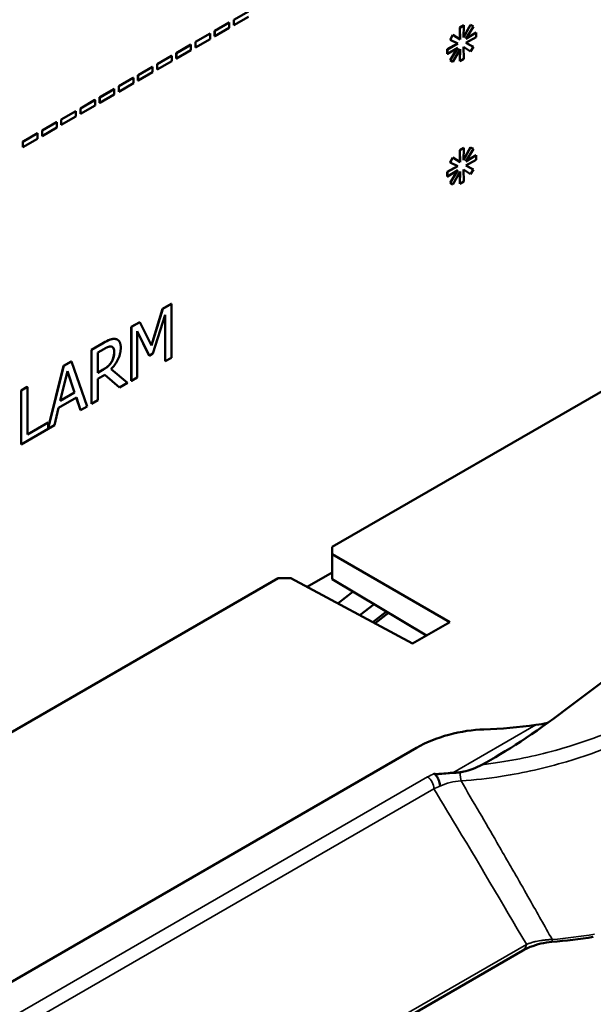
# Model space of a CAD drawing. Header units: millimetres. Extents: x 30 to 861, y 28 to 600.
# Tile 16 of 23: x 762 to 786, y 353 to 394. Entities that reach past the tile are written whole.
import ezdxf

# ---------------------------------------------------------------- set-up
doc = ezdxf.new("R2010")
doc.units = ezdxf.units.MM
doc.header["$LTSCALE"] = 3
doc.layers.add('Visible (ISO)', color=7, linetype='Continuous', lineweight=50)
doc.layers.add('Visible Narrow (ISO)', color=7, linetype='Continuous', lineweight=35)

msp = doc.modelspace()

# ---------------------------------------------------------------- linework, layer by layer
at = {"layer": 'Visible (ISO)'}
for p, q in [((771.286, 394.28), (771.898, 394.634)), ((771.286, 394.053), (771.286, 394.28)), ((771.286, 394.28), (771.291, 394.277)), ((771.903, 394.63), (771.291, 394.277)), ((771.291, 394.05), (771.903, 394.404)), ((771.291, 394.277), (771.291, 394.05)), ((770.479, 393.814), (771.091, 394.168)), ((771.096, 394.165), (770.484, 393.811)), ((770.484, 393.585), (771.096, 393.938)), ((771.091, 394.168), (771.096, 394.165)), ((771.096, 393.938), (771.096, 394.165)), ((771.286, 394.053), (771.291, 394.05)), ((780.79, 393.951), (780.956, 394.047)), ((780.798, 393.451), (780.79, 393.951)), ((780.79, 393.951), (780.795, 393.948)), ((780.961, 394.044), (780.795, 393.948)), ((780.795, 393.948), (780.803, 393.448)), ((780.953, 393.547), (781.245, 394.074)), ((781.25, 394.071), (780.953, 393.534)), ((780.953, 393.534), (780.961, 394.044)), ((780.956, 394.047), (780.961, 394.044)), ((781.05, 393.478), (781.366, 394.004)), ((781.245, 394.074), (781.25, 394.071)), ((781.366, 394.004), (781.25, 394.071)), ((769.672, 393.349), (770.284, 393.702)), ((770.289, 393.699), (769.677, 393.346)), ((769.677, 393.119), (770.289, 393.472)), ((770.284, 393.702), (770.289, 393.699)), ((770.289, 393.472), (770.289, 393.699)), ((770.479, 393.588), (770.479, 393.814)), ((770.479, 393.814), (770.484, 393.811)), ((770.479, 393.588), (770.484, 393.585)), ((770.484, 393.811), (770.484, 393.585)), ((780.385, 393.444), (780.501, 393.645)), ((780.385, 393.444), (780.39, 393.441)), ((780.506, 393.642), (780.39, 393.441)), ((780.39, 393.441), (780.706, 393.28)), ((780.501, 393.645), (780.506, 393.642)), ((780.803, 393.448), (780.506, 393.642)), ((781.487, 393.74), (781.05, 393.478)), ((781.05, 393.306), (781.487, 393.549)), ((781.056, 393.488), (781.482, 393.743)), ((781.482, 393.743), (781.487, 393.74)), ((781.487, 393.549), (781.487, 393.74)), ((768.865, 392.883), (769.477, 393.236)), ((769.482, 393.233), (768.87, 392.88)), ((769.477, 393.236), (769.482, 393.233)), ((769.482, 393.006), (769.482, 393.233)), ((769.672, 393.122), (769.672, 393.349)), ((769.672, 393.349), (769.677, 393.346)), ((769.672, 393.122), (769.677, 393.119)), ((769.677, 393.346), (769.677, 393.119)), ((780.264, 393.04), (780.701, 393.283)), ((780.264, 392.849), (780.264, 393.04)), ((780.264, 393.04), (780.269, 393.037)), ((780.706, 393.28), (780.269, 393.037)), ((780.269, 392.846), (780.706, 393.107)), ((780.269, 393.037), (780.269, 392.846)), ((780.385, 392.584), (780.695, 393.101)), ((780.706, 393.107), (780.39, 392.581)), ((780.506, 392.514), (780.803, 393.051)), ((780.79, 392.545), (780.798, 393.041)), ((780.803, 393.051), (780.795, 392.542)), ((780.953, 393.138), (781.25, 392.944)), ((780.961, 392.637), (780.953, 393.138)), ((781.245, 392.947), (780.953, 393.137)), ((781.05, 393.306), (781.361, 393.148)), ((781.366, 393.145), (781.05, 393.306)), ((781.25, 392.944), (781.366, 393.145)), ((781.361, 393.148), (781.366, 393.145)), ((768.058, 392.417), (768.67, 392.77)), ((768.675, 392.767), (768.063, 392.414)), ((768.67, 392.77), (768.675, 392.767)), ((768.675, 392.54), (768.675, 392.767)), ((768.865, 392.656), (768.865, 392.883)), ((768.865, 392.883), (768.87, 392.88)), ((768.865, 392.656), (768.87, 392.653)), ((768.87, 392.653), (769.482, 393.006)), ((768.87, 392.88), (768.87, 392.653)), ((780.264, 392.849), (780.269, 392.846)), ((780.795, 392.542), (780.961, 392.637)), ((781.245, 392.947), (781.25, 392.944)), ((767.251, 391.951), (767.863, 392.304)), ((767.868, 392.301), (767.257, 391.948)), ((767.863, 392.304), (767.868, 392.301)), ((767.868, 392.074), (767.868, 392.301)), ((768.058, 392.19), (768.058, 392.417)), ((768.058, 392.417), (768.063, 392.414)), ((768.063, 392.187), (768.675, 392.54)), ((768.063, 392.414), (768.063, 392.187)), ((780.385, 392.584), (780.39, 392.581)), ((780.39, 392.581), (780.506, 392.514)), ((780.79, 392.545), (780.795, 392.542)), ((766.444, 391.485), (767.056, 391.838)), ((767.061, 391.835), (766.45, 391.482)), ((767.056, 391.838), (767.061, 391.835)), ((767.061, 391.608), (767.061, 391.835)), ((767.251, 391.724), (767.251, 391.951)), ((767.251, 391.951), (767.257, 391.948)), ((767.257, 391.721), (767.868, 392.074)), ((767.257, 391.948), (767.257, 391.721)), ((768.058, 392.19), (768.063, 392.187)), ((765.637, 391.019), (766.249, 391.372)), ((766.254, 391.369), (765.643, 391.016)), ((766.249, 391.372), (766.254, 391.369)), ((766.254, 391.142), (766.254, 391.369)), ((766.444, 391.258), (766.444, 391.485)), ((766.444, 391.485), (766.45, 391.482)), ((766.45, 391.255), (767.061, 391.608)), ((766.45, 391.482), (766.45, 391.255)), ((767.251, 391.724), (767.257, 391.721)), ((765.637, 390.792), (765.637, 391.019)), ((765.637, 391.019), (765.643, 391.016)), ((765.643, 390.789), (766.254, 391.142)), ((765.643, 391.016), (765.643, 390.789)), ((766.444, 391.258), (766.45, 391.255)), ((764.83, 390.553), (765.442, 390.907)), ((764.83, 390.326), (764.83, 390.553)), ((764.83, 390.553), (764.836, 390.55)), ((765.448, 390.904), (764.836, 390.55)), ((764.836, 390.323), (765.448, 390.677)), ((764.836, 390.55), (764.836, 390.323)), ((765.442, 390.907), (765.448, 390.904)), ((765.448, 390.677), (765.448, 390.904)), ((765.637, 390.792), (765.643, 390.789)), ((764.024, 390.088), (764.635, 390.441)), ((764.641, 390.438), (764.029, 390.084)), ((764.029, 389.858), (764.641, 390.211)), ((764.635, 390.441), (764.641, 390.438)), ((764.641, 390.211), (764.641, 390.438)), ((764.83, 390.326), (764.836, 390.323)), ((763.217, 389.622), (763.828, 389.975)), ((763.834, 389.972), (763.222, 389.619)), ((763.222, 389.392), (763.834, 389.745)), ((763.828, 389.975), (763.834, 389.972)), ((763.834, 389.745), (763.834, 389.972)), ((764.024, 389.861), (764.024, 390.088)), ((764.024, 390.088), (764.029, 390.084)), ((764.024, 389.861), (764.029, 389.858)), ((764.029, 390.084), (764.029, 389.858)), ((762.41, 389.156), (763.021, 389.509)), ((763.027, 389.506), (762.415, 389.153)), ((763.021, 389.509), (763.027, 389.506)), ((763.027, 389.279), (763.027, 389.506)), ((763.217, 389.395), (763.217, 389.622)), ((763.217, 389.622), (763.222, 389.619)), ((763.217, 389.395), (763.222, 389.392)), ((763.222, 389.619), (763.222, 389.392)), ((762.41, 388.929), (762.41, 389.156)), ((762.41, 389.156), (762.415, 389.153)), ((762.41, 388.929), (762.415, 388.926)), ((762.415, 388.926), (763.027, 389.279)), ((762.415, 389.153), (762.415, 388.926)), ((780.79, 388.793), (780.956, 388.888)), ((780.961, 388.885), (780.795, 388.79)), ((780.953, 388.389), (781.245, 388.916)), ((781.25, 388.913), (780.953, 388.376)), ((780.953, 388.376), (780.961, 388.885)), ((780.956, 388.888), (780.961, 388.885)), ((781.245, 388.916), (781.25, 388.913)), ((781.366, 388.846), (781.25, 388.913)), ((780.385, 388.285), (780.501, 388.486)), ((780.506, 388.483), (780.39, 388.282)), ((780.501, 388.486), (780.506, 388.483)), ((780.803, 388.289), (780.506, 388.483)), ((780.798, 388.293), (780.79, 388.793)), ((780.79, 388.793), (780.795, 388.79)), ((780.795, 388.79), (780.803, 388.289)), ((781.05, 388.32), (781.366, 388.846)), ((781.487, 388.581), (781.05, 388.32)), ((781.056, 388.329), (781.482, 388.584)), ((781.482, 388.584), (781.487, 388.581)), ((781.487, 388.39), (781.487, 388.581)), ((780.264, 387.881), (780.701, 388.124)), ((780.706, 388.121), (780.269, 387.878)), ((780.385, 388.285), (780.39, 388.282)), ((780.39, 388.282), (780.706, 388.121)), ((781.05, 388.147), (781.487, 388.39)), ((781.05, 388.147), (781.361, 387.989)), ((781.366, 387.986), (781.05, 388.147)), ((780.264, 387.69), (780.264, 387.881)), ((780.264, 387.881), (780.269, 387.878)), ((780.264, 387.69), (780.269, 387.687)), ((780.269, 387.687), (780.706, 387.949)), ((780.269, 387.878), (780.269, 387.687)), ((780.385, 387.426), (780.695, 387.942)), ((780.706, 387.949), (780.39, 387.423)), ((780.506, 387.356), (780.803, 387.893)), ((780.79, 387.386), (780.798, 387.883)), ((780.803, 387.893), (780.795, 387.383)), ((781.245, 387.788), (780.953, 387.979)), ((780.953, 387.979), (781.25, 387.785)), ((780.961, 387.479), (780.953, 387.979)), ((781.245, 387.788), (781.25, 387.785)), ((781.25, 387.785), (781.366, 387.986)), ((781.361, 387.989), (781.366, 387.986)), ((780.385, 387.426), (780.39, 387.423)), ((780.39, 387.423), (780.506, 387.356)), ((780.79, 387.386), (780.795, 387.383)), ((780.795, 387.383), (780.961, 387.479)), ((768.29, 382.125), (768.652, 382.334)), ((768.658, 382.331), (768.295, 382.122)), ((768.652, 382.334), (768.658, 382.331)), ((768.658, 380.065), (768.658, 382.331)), ((767.818, 380.594), (768.29, 382.125)), ((768.295, 382.122), (767.821, 380.587)), ((767.885, 380.243), (768.397, 381.866)), ((768.29, 382.125), (768.295, 382.122)), ((768.392, 379.918), (768.392, 381.85)), ((768.397, 381.866), (768.397, 379.915)), ((766.97, 381.363), (767.326, 381.568)), ((767.332, 381.565), (766.975, 381.36)), ((767.326, 381.568), (767.332, 381.565)), ((767.821, 380.587), (767.332, 381.565)), ((766.97, 379.097), (766.97, 381.363)), ((766.97, 381.363), (766.975, 381.36)), ((766.975, 381.36), (766.975, 379.094)), ((767.219, 379.234), (767.219, 381.186)), ((767.219, 381.186), (767.726, 380.152)), ((767.721, 380.155), (767.219, 381.178)), ((765.296, 380.396), (765.801, 380.688)), ((765.807, 380.685), (765.301, 380.393)), ((766.385, 380.827), (766.39, 380.824)), ((765.296, 378.13), (765.296, 380.396)), ((765.296, 380.396), (765.301, 380.393)), ((765.301, 380.393), (765.301, 378.127)), ((765.562, 380.283), (765.821, 380.432)), ((765.562, 379.431), (765.562, 380.283)), ((767.726, 380.152), (767.885, 380.243)), ((764.127, 379.721), (764.448, 379.907)), ((764.453, 379.904), (764.132, 379.718)), ((764.448, 379.907), (764.453, 379.904)), ((765.115, 378.02), (764.453, 379.904)), ((766.14, 379.888), (766.145, 379.885)), ((767.721, 380.155), (767.726, 380.152)), ((768.392, 379.918), (768.397, 379.915)), ((768.397, 379.915), (768.658, 380.065)), ((763.477, 377.12), (764.127, 379.721)), ((764.132, 379.718), (763.477, 377.096)), ((763.984, 378.258), (764.287, 379.499)), ((764.127, 379.721), (764.132, 379.718)), ((764.585, 378.61), (764.285, 379.492)), ((764.287, 379.499), (764.59, 378.607)), ((765.562, 379.437), (765.785, 379.566)), ((765.791, 379.563), (765.562, 379.431)), ((766.82, 379.004), (766.122, 379.587)), ((765.562, 379.179), (765.861, 379.352)), ((765.562, 378.278), (765.562, 379.179)), ((766.476, 378.811), (765.86, 379.351)), ((765.861, 379.352), (766.481, 378.808)), ((766.481, 378.808), (766.82, 379.004)), ((766.97, 379.097), (766.975, 379.094)), ((766.975, 379.094), (767.219, 379.234)), ((775.426, 372.109), (787.921, 379.323)), ((762.335, 378.687), (762.596, 378.837)), ((762.335, 376.421), (762.335, 378.687)), ((762.335, 378.687), (762.34, 378.684)), ((762.601, 378.834), (762.34, 378.684)), ((762.34, 378.684), (762.34, 376.418)), ((762.596, 378.837), (762.601, 378.834)), ((762.601, 376.836), (762.601, 378.834)), ((764.59, 378.607), (763.984, 378.258)), ((763.986, 378.265), (764.585, 378.61)), ((764.585, 378.61), (764.59, 378.607)), ((766.476, 378.811), (766.481, 378.808)), ((763.913, 377.959), (764.662, 378.392)), ((764.835, 377.864), (764.658, 378.39)), ((764.662, 378.392), (764.84, 377.861)), ((765.296, 378.13), (765.301, 378.127)), ((765.301, 378.127), (765.562, 378.278)), ((763.735, 377.223), (763.913, 377.959)), ((764.835, 377.864), (764.84, 377.861)), ((764.84, 377.861), (765.115, 378.02)), ((762.601, 376.843), (763.472, 377.345)), ((763.477, 377.342), (762.601, 376.836)), ((763.472, 377.345), (763.477, 377.342)), ((763.477, 377.096), (763.477, 377.342)), ((762.34, 376.418), (763.735, 377.223)), ((762.335, 376.421), (762.34, 376.418)), ((775.421, 371.805), (775.426, 372.109)), ((775.421, 371.805), (780.371, 368.948)), ((775.429, 370.755), (775.421, 371.805)), ((740.155, 351.746), (773.145, 370.792)), ((773.145, 370.792), (773.68, 370.8)), ((778.806, 368.044), (773.68, 370.8)), ((774.372, 370.428), (775.427, 371.038)), ((779.394, 368.384), (775.429, 370.755)), ((776.302, 370.233), (775.661, 369.735)), ((776.588, 369.237), (777.188, 369.703)), ((777.704, 369.394), (777.131, 368.945)), ((777.224, 368.894), (777.794, 369.34)), ((780.371, 368.948), (778.806, 368.044)), ((715.946, 327.27), (778.969, 363.657)), ((779.745, 362.562), (779.714, 362.572)), ((783.442, 355.129), (775.383, 350.476))]:
    msp.add_line(p, q, dxfattribs=at)
for centre, major_axis, ratio, start_param, end_param in [((579.132, 649.24), (-1832.017, -1384.889), 0.152762, 1.568049, 1.57394), ((579.132, 649.24), (1832.017, 1384.889), 0.152762, 4.709402, 4.709642), ((784.7, 365.953), (4.592, 3.471), 0.152762, 3.896748, 4.709402), ((782.329, 371.082), (11.87, 1.025), 0.554848, 4.62048, 4.805177), ((778.677, 361.953), (1.068, 0.597), 0.172562, 0.054289, 0.165131), ((779.797, 362.252), (-0.12, 0.298), 0.372421, 3.796199, 4.335598)]:
    msp.add_ellipse(centre, major_axis=major_axis, ratio=ratio, start_param=start_param, end_param=end_param, dxfattribs=at)
for points, knots in [([(765.801, 380.688), (765.896, 380.742), (765.991, 380.793), (766.122, 380.845), (766.159, 380.854), (766.232, 380.864), (766.267, 380.863), (766.301, 380.857)], [0, 0, 0, 0, 0.05333282, 0.05333282, 0.07517859, 0.07517859, 0.09774979, 0.09774979, 0.09774979, 0.09774979]), ([(766.14, 379.888), (766.172, 379.941), (766.197, 379.996), (766.226, 380.089), (766.236, 380.13), (766.249, 380.222), (766.251, 380.266), (766.251, 380.309)], [0, 0, 0, 0, 0.02475178, 0.02475178, 0.04085857, 0.04085857, 0.05686937, 0.05686937, 0.05686937, 0.05686937]), ([(766.251, 380.309), (766.251, 380.365), (766.244, 380.416), (766.218, 380.475), (766.206, 380.495), (766.182, 380.515), (766.177, 380.518), (766.172, 380.521)], [0, 0, 0, 0, 0.02740789, 0.02740789, 0.03927304, 0.03927304, 0.04200522, 0.04200522, 0.04200522, 0.04200522]), ([(765.785, 379.566), (765.853, 379.605), (765.922, 379.651), (766.002, 379.717), (766.034, 379.745), (766.097, 379.82), (766.12, 379.853), (766.14, 379.888)], [0, 0, 0, 0, 0.03811685, 0.03811685, 0.04590739, 0.04590739, 0.05132597, 0.05132597, 0.05132597, 0.05132597]), ([(783.995, 364.619), (784.157, 364.642), (784.322, 364.673), (784.49, 364.713), (784.497, 364.715), (784.505, 364.717)], [-0.30709003, -0.30709003, -0.30709003, -0.30709003, -0.24088945, -0.24088945, -0.23789426, -0.23789426, -0.23789426, -0.23789426]), ([(778.969, 363.657), (779.364, 363.884), (779.827, 364.075), (780.845, 364.347), (781.345, 364.414), (781.806, 364.43)], [-0.3686602, -0.3686602, -0.3686602, -0.3686602, -0.1843477, -0.1843477, 0, 0, 0, 0]), ([(781.72, 362.945), (781.614, 362.889), (781.476, 362.82), (781.2, 362.717), (781.083, 362.681), (780.912, 362.646), (780.86, 362.637), (780.807, 362.63)], [-0.1398455, -0.1398455, -0.1398455, -0.1398455, -0.0699139, -0.0699139, -0.0212667, -0.0212667, 0, 0, 0, 0]), ([(779.944, 362.184), (779.942, 362.19), (779.941, 362.197), (779.939, 362.204), (779.934, 362.222), (779.928, 362.242), (779.921, 362.261), (779.915, 362.279), (779.907, 362.298), (779.899, 362.316), (779.898, 362.32), (779.896, 362.324), (779.894, 362.328), (779.893, 362.331), (779.891, 362.334), (779.89, 362.337), (779.882, 362.355), (779.873, 362.372), (779.864, 362.388), (779.855, 362.405), (779.845, 362.422), (779.835, 362.438), (779.83, 362.446), (779.824, 362.454), (779.819, 362.461), (779.809, 362.476), (779.798, 362.491), (779.788, 362.504), (779.777, 362.517), (779.767, 362.529), (779.756, 362.541), (779.75, 362.547), (779.744, 362.553), (779.738, 362.558)], [0, 0, 0, 0, 0.0297146, 0.0297146, 0.0297146, 0.1137386, 0.1137386, 0.1137386, 0.1940396, 0.1940396, 0.1940396, 0.2118938, 0.2118938, 0.2118938, 0.2253404, 0.2253404, 0.2253404, 0.3018367, 0.3018367, 0.3018367, 0.3812022, 0.3812022, 0.3812022, 0.4202128, 0.4202128, 0.4202128, 0.4974548, 0.4974548, 0.4974548, 0.573048, 0.573048, 0.573048, 0.6149588, 0.6149588, 0.6149588, 0.6149588]), ([(780.301, 362.593), (780.17, 362.582), (780.053, 362.569), (779.906, 362.556), (779.855, 362.553), (779.801, 362.554), (779.789, 362.555), (779.766, 362.557), (779.755, 362.559), (779.745, 362.562)], [-0.05168701, -0.05168701, -0.05168701, -0.05168701, -0.02584426, -0.02584426, -0.00936019, -0.00936019, -0.00442601, -0.00442601, 0, 0, 0, 0]), ([(780.506, 362.605), (780.471, 362.604), (780.436, 362.602), (780.367, 362.598), (780.334, 362.595), (780.301, 362.593)], [-0.02761486, -0.02761486, -0.02761486, -0.02761486, -0.01343271, -0.01343271, -0.00008436, -0.00008436, -0.00008436, -0.00008436]), ([(780.807, 362.63), (780.757, 362.624), (780.707, 362.619), (780.607, 362.61), (780.556, 362.607), (780.506, 362.605)], [-0.03998722, -0.03998722, -0.03998722, -0.03998722, -0.01999783, -0.01999783, -0.00000954, -0.00000954, -0.00000954, -0.00000954]), ([(784.671, 355.496), (784.513, 355.482), (784.355, 355.457), (784.047, 355.385), (783.894, 355.337), (783.641, 355.235), (783.535, 355.183), (783.442, 355.129)], [0, 0, 0, 0, 0.0637244, 0.0637244, 0.1337549, 0.1337549, 0.1931372, 0.1931372, 0.1931372, 0.1931372])]:
    msp.add_open_spline(points, degree=3, knots=knots, dxfattribs=at)
for points, degree in [([(766.306, 380.854), (766.203, 380.871), (765.975, 380.782), (765.807, 380.685)], 2), ([(766.301, 380.857), (766.331, 380.852), (766.36, 380.842), (766.385, 380.827)], 3), ([(766.529, 380.487), (766.529, 380.665), (766.409, 380.836), (766.306, 380.854)], 2), ([(765.821, 380.432), (765.929, 380.495), (766.077, 380.545), (766.133, 380.535)], 2), ([(766.122, 379.587), (766.309, 379.776), (766.529, 380.239), (766.529, 380.487)], 2), ([(766.133, 380.535), (766.196, 380.522), (766.257, 380.405), (766.257, 380.306)], 2), ([(766.257, 380.306), (766.257, 380.188), (766.203, 379.981), (766.145, 379.885)], 2), ([(766.145, 379.885), (766.083, 379.778), (765.904, 379.628), (765.791, 379.563)], 2), ([(786.41, 355.705), (785.837, 355.615), (785.255, 355.545), (784.671, 355.496)], 3)]:
    msp.add_open_spline(points, degree=degree, dxfattribs=at)
at = {"layer": 'Visible Narrow (ISO)'}
for p, q in [((765.801, 380.688), (765.807, 380.685)), ((766.301, 380.857), (766.306, 380.854)), ((766.251, 380.309), (766.257, 380.306)), ((765.785, 379.566), (765.791, 379.563)), ((780.506, 362.605), (783.995, 364.619)), ((779.433, 362.432), (718.09, 327.016)), ((779.738, 362.558), (779.745, 362.562)), ((718.355, 326.523), (779.699, 361.939)), ((782.376, 359.64), (782.376, 359.64)), ((782.421, 359.562), (782.421, 359.562)), ((783.215, 358.182), (783.215, 358.182)), ((783.593, 355.392), (775.533, 350.739))]:
    msp.add_line(p, q, dxfattribs=at)
for centre, major_axis, ratio, start_param, end_param in [((781.369, 361.07), (2.739, -0.278), 0.63656, 2.282735, 2.418454), ((779.435, 362.125), (-0.187, 0.325), 0.57735, 3.818264, 5.506514), ((780.831, 362.589), (-0.027, 0.374), 0.057482, 1.458464, 2.623463), ((781.43, 360.727), (2.453, -0.395), 0.576414, 2.303033, 2.442635), ((780.737, 361.224), (1.538, 0.259), 0.656527, 1.391498, 1.987318), ((347.978, 615.189), (453.646, -354.086), 0.230606, 0.523932, 0.528873), ((351.259, 639.941), (-453.227, 380.302), 0.204624, 3.678667, 3.683426), ((352.092, 640.37), (452.43, -380.595), 0.203918, 0.518024, 0.537331), ((784.598, 364.74), (14.928, 2.028), 0.604061, 4.636123, 4.754746), ((783.067, 355.779), (0.375, -0.65), 0.57735, 0, 0.649026), ((784.608, 356.243), (0.063, -0.747), 0.051189, 6.282582, 6.799005)]:
    msp.add_ellipse(centre, major_axis=major_axis, ratio=ratio, start_param=start_param, end_param=end_param, dxfattribs=at)
for points, knots in [([(792.472, 367.727), (791.487, 366.787), (790.308, 365.935), (787.8, 364.573), (786.499, 364.038), (784.266, 363.386), (783.377, 363.188), (782.228, 363.01), (781.974, 362.975), (781.72, 362.945)], [0, 0, 0, 0, 6.394675, 6.394675, 12.15889, 12.15889, 15.761524, 15.761524, 16.778702, 16.778702, 16.778702, 16.778702]), ([(780.844, 362.264), (781.419, 362.306), (781.996, 362.373), (783.489, 362.608), (784.399, 362.813), (786.686, 363.487), (788.019, 364.04), (790.587, 365.446), (791.794, 366.326), (792.802, 367.295)], [0, 0, 0, 0, 2.251646, 2.251646, 5.85428, 5.85428, 11.618495, 11.618495, 18.01317, 18.01317, 18.01317, 18.01317]), ([(784.682, 355.595), (784.68, 355.598), (784.678, 355.601), (784.366, 356.157), (784.052, 356.712), (783.538, 357.617), (783.339, 357.965), (783.039, 358.489), (782.938, 358.664), (782.676, 359.119), (782.515, 359.4), (782.11, 360.099), (781.867, 360.518), (781.622, 360.938)], [4.226481, 4.226481, 4.226481, 4.226481, 4.252336, 4.252336, 9.112148, 9.112148, 12.149531, 12.149531, 13.668223, 13.668223, 16.098129, 16.098129, 19.715339, 19.715339, 19.715339, 19.715339]), ([(784.682, 355.595), (784.666, 355.594), (784.649, 355.594), (784.582, 355.591), (784.531, 355.588), (784.43, 355.58), (784.38, 355.575), (784.321, 355.568), (784.311, 355.567), (784.288, 355.564), (784.275, 355.562), (784.217, 355.554), (784.174, 355.547), (784.089, 355.532), (784.046, 355.523), (783.98, 355.508), (783.955, 355.503), (783.924, 355.495), (783.917, 355.493), (783.856, 355.478), (783.803, 355.463), (783.738, 355.443), (783.723, 355.438), (783.669, 355.42), (783.63, 355.406), (783.593, 355.392)], [0, 0, 0, 0, 0.093843, 0.093843, 0.391527, 0.391527, 0.684476, 0.684476, 0.744116, 0.744116, 0.824985, 0.824985, 1.090203, 1.090203, 1.362024, 1.362024, 1.519814, 1.519814, 1.568633, 1.568633, 1.929018, 1.929018, 2.033413, 2.033413, 2.323901, 2.323901, 2.323901, 2.323901])]:
    msp.add_open_spline(points, degree=3, knots=knots, dxfattribs=at)

doc.saveas('drawing.dxf')
